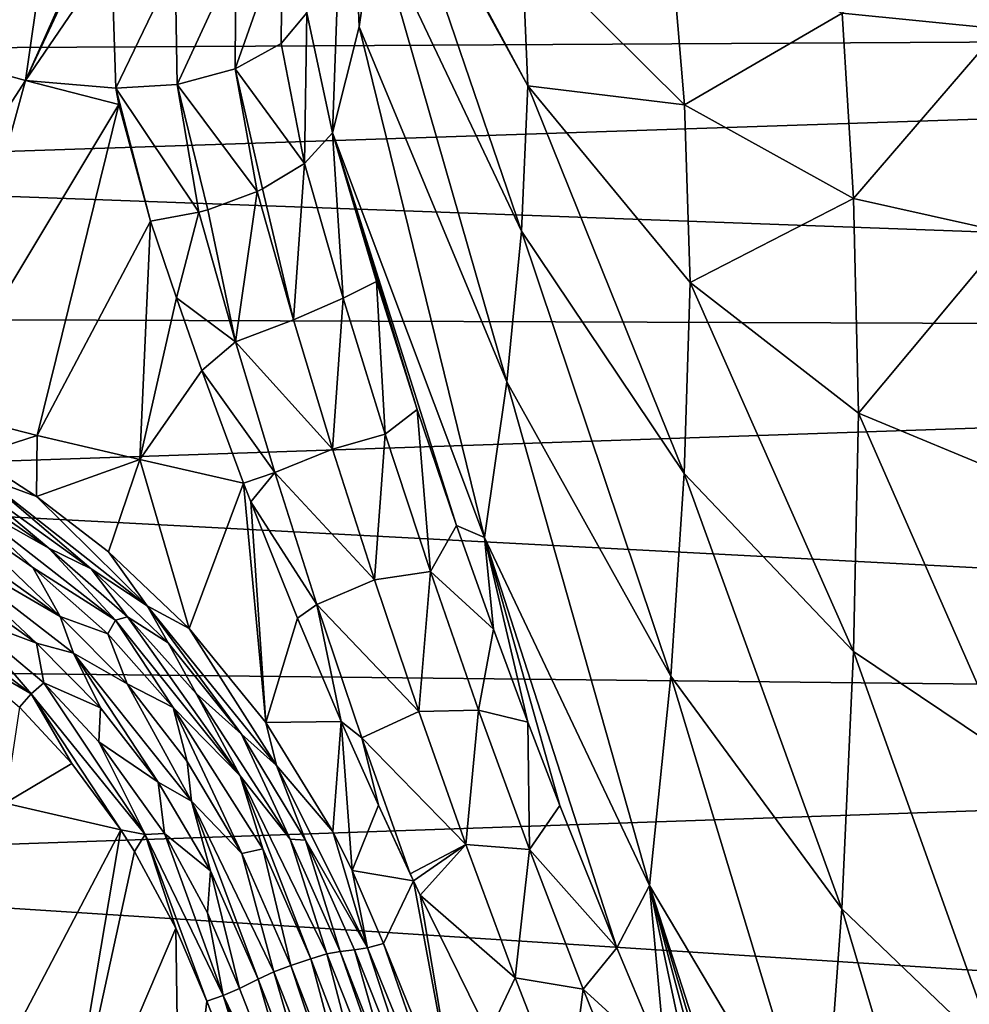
# Model space of a CAD drawing. Header units: millimetres. Extents: x -151 to 151, y -40 to 44.
# Tile 23 of 124: x -141 to -132, y 8 to 18. Entities that reach past the tile are written whole.
import ezdxf

# ---------------------------------------------------------------- set-up
doc = ezdxf.new("R2010")
doc.units = ezdxf.units.MM
doc.header["$LTSCALE"] = 45.597872
for name, color, linetype in [('280', 7, 'CONTINUOUS'), ('284', 7, 'CONTINUOUS'), ('299', 7, 'CONTINUOUS'), ('333', 7, 'CONTINUOUS'), ('334', 7, 'CONTINUOUS'), ('335', 7, 'CONTINUOUS'), ('336', 7, 'CONTINUOUS'), ('366', 7, 'CONTINUOUS'), ('367', 7, 'CONTINUOUS'), ('395', 7, 'CONTINUOUS'), ('396', 7, 'CONTINUOUS'), ('414', 7, 'CONTINUOUS'), ('415', 7, 'CONTINUOUS'), ('466', 7, 'CONTINUOUS'), ('473', 7, 'CONTINUOUS'), ('479', 7, 'CONTINUOUS'), ('491', 7, 'CONTINUOUS'), ('492', 7, 'CONTINUOUS'), ('537', 7, 'CONTINUOUS'), ('538', 7, 'CONTINUOUS')]:
    doc.layers.add(name, color=color, linetype=linetype)

msp = doc.modelspace()

# ---------------------------------------------------------------- linework, layer by layer
at = {"layer": '280', "color": 7, "linetype": 'CONTINUOUS', "true_color": 0xa2afbf}
for points in [[(-104.2, 17.8757, -11.8106), (-147.6824, 18.5893, -7.1209), (-104.2, 20.034, -7.5941), (-104.2, 17.8757, -11.8106)], [(-147.6824, 17.6301, -9.2439), (-147.6824, 18.5893, -7.1209), (-104.2, 17.8757, -11.8106), (-147.6824, 17.6301, -9.2439)], [(-147.6824, 16.4294, -11.2403), (-147.6824, 17.6301, -9.2439), (-104.2, 17.8757, -11.8106), (-147.6824, 16.4294, -11.2403)], [(-104.2, 14.8436, -15.4498), (-147.6824, 16.4294, -11.2403), (-104.2, 17.8757, -11.8106), (-104.2, 14.8436, -15.4498)], [(-147.6824, 15.0037, -13.0828), (-147.6824, 16.4294, -11.2403), (-104.2, 14.8436, -15.4498), (-147.6824, 15.0037, -13.0828)], [(-147.6824, 13.3724, -14.7462), (-147.6824, 15.0037, -13.0828), (-104.2, 14.8436, -15.4498), (-147.6824, 13.3724, -14.7462)], [(-104.2, 11.086, -18.3339), (-147.6824, 13.3724, -14.7462), (-104.2, 14.8436, -15.4498), (-104.2, 11.086, -18.3339)], [(-147.6824, 11.558, -16.2075), (-147.6824, 13.3724, -14.7462), (-104.2, 11.086, -18.3339), (-147.6824, 11.558, -16.2075)], [(-147.6824, 9.5851, -17.447), (-147.6824, 11.558, -16.2075), (-104.2, 11.086, -18.3339), (-147.6824, 9.5851, -17.447)], [(-104.2, 6.7865, -20.3218), (-147.6824, 9.5851, -17.447), (-104.2, 11.086, -18.3339), (-104.2, 6.7865, -20.3218)], [(-147.6824, 7.4809, -18.4474), (-147.6824, 9.5851, -17.447), (-104.2, 6.7865, -20.3218), (-147.6824, 7.4809, -18.4474)]]:
    msp.add_3dface(points, dxfattribs=at)
at = {"layer": '284', "color": 7, "linetype": 'CONTINUOUS', "true_color": 0xa2afbf}
for points in [[(-141.5423, 20.7, 26.4029), (-142.0709, 17.599, 24.1459), (-140.6875, 20.4666, 26.6101), (-141.5423, 20.7, 26.4029)], [(-142.0709, 17.599, 24.1459), (-141.1356, 17.3408, 24.3553), (-140.6875, 20.4666, 26.6101), (-142.0709, 17.599, 24.1459)], [(-140.6875, 20.4666, 26.6101), (-141.1356, 17.3408, 24.3553), (-139.8474, 20.2247, 26.7809), (-140.6875, 20.4666, 26.6101)], [(-139.8474, 20.2247, 26.7809), (-141.1356, 17.3408, 24.3553), (-140.0085, 19.7403, 26.3704), (-139.8474, 20.2247, 26.7809)], [(-140.0085, 19.7403, 26.3704), (-141.1356, 17.3408, 24.3553), (-140.2844, 18.5877, 25.4702), (-140.0085, 19.7403, 26.3704)], [(-140.2844, 18.5877, 25.4702), (-141.1356, 17.3408, 24.3553), (-140.243, 17.2661, 24.6356), (-140.2844, 18.5877, 25.4702)], [(-141.1356, 17.3408, 24.3553), (-142.0709, 17.599, 24.1459), (-143.0459, 14.3812, 22.1576), (-141.1356, 17.3408, 24.3553)], [(-142.0221, 14.0939, 22.3576), (-141.1356, 17.3408, 24.3553), (-143.0459, 14.3812, 22.1576), (-142.0221, 14.0939, 22.3576)], [(-140.2141, 17.1051, 24.5465), (-141.1356, 17.3408, 24.3553), (-142.0221, 14.0939, 22.3576), (-140.2141, 17.1051, 24.5465)], [(-141.1356, 17.3408, 24.3553), (-140.2141, 17.1051, 24.5465), (-140.243, 17.2661, 24.6356), (-141.1356, 17.3408, 24.3553)], [(-141.0182, 13.8397, 22.5399), (-140.2141, 17.1051, 24.5465), (-142.0221, 14.0939, 22.3576), (-141.0182, 13.8397, 22.5399)], [(-139.8991, 15.9544, 23.9685), (-140.2141, 17.1051, 24.5465), (-141.0182, 13.8397, 22.5399), (-139.8991, 15.9544, 23.9685)], [(-140.0056, 13.6011, 22.7076), (-139.8991, 15.9544, 23.9685), (-141.0182, 13.8397, 22.5399), (-140.0056, 13.6011, 22.7076)], [(-139.6447, 15.1963, 23.6211), (-139.8991, 15.9544, 23.9685), (-140.0056, 13.6011, 22.7076), (-139.6447, 15.1963, 23.6211)], [(-139.3944, 14.4806, 23.3093), (-139.6447, 15.1963, 23.6211), (-140.0056, 13.6011, 22.7076), (-139.3944, 14.4806, 23.3093)], [(-138.9816, 13.3677, 22.8571), (-139.3944, 14.4806, 23.3093), (-140.0056, 13.6011, 22.7076), (-138.9816, 13.3677, 22.8571)], [(-141.0182, 13.8397, 22.5399), (-142.0221, 14.0939, 22.3576), (-141.643, 13.6377, 22.2718), (-141.0182, 13.8397, 22.5399)], [(-141.0271, 13.2359, 22.2711), (-141.0182, 13.8397, 22.5399), (-141.643, 13.6377, 22.2718), (-141.0271, 13.2359, 22.2711)], [(-140.0056, 13.6011, 22.7076), (-141.0182, 13.8397, 22.5399), (-141.0271, 13.2359, 22.2711), (-140.0056, 13.6011, 22.7076)], [(-140.3153, 12.6888, 22.2227), (-140.0056, 13.6011, 22.7076), (-141.0271, 13.2359, 22.2711), (-140.3153, 12.6888, 22.2227)], [(-139.5196, 11.9348, 22.0977), (-140.0056, 13.6011, 22.7076), (-140.3153, 12.6888, 22.2227), (-139.5196, 11.9348, 22.0977)], [(-138.9816, 13.3677, 22.8571), (-140.0056, 13.6011, 22.7076), (-139.5196, 11.9348, 22.0977), (-138.9816, 13.3677, 22.8571)], [(-138.7605, 11.0056, 21.8923), (-138.9816, 13.3677, 22.8571), (-139.5196, 11.9348, 22.0977), (-138.7605, 11.0056, 21.8923)], [(-138.9816, 13.3677, 22.8571), (-138.7605, 11.0056, 21.8923), (-138.9105, 13.1828, 22.7859), (-138.9816, 13.3677, 22.8571)], [(-138.9105, 13.1828, 22.7859), (-138.7605, 11.0056, 21.8923), (-138.451, 12.0338, 22.3681), (-138.9105, 13.1828, 22.7859)], [(-138.451, 12.0338, 22.3681), (-138.7605, 11.0056, 21.8923), (-138.0192, 11.0166, 22.0355), (-138.451, 12.0338, 22.3681)], [(-141.1931, 11.1574, 21.4466), (-141.336, 10.2096, 21.1295), (-140.6761, 10.6002, 21.3767), (-141.1931, 11.1574, 21.4466)], [(-138.7605, 11.0056, 21.8923), (-138.1019, 9.9316, 21.6281), (-138.0192, 11.0166, 22.0355), (-138.7605, 11.0056, 21.8923)], [(-138.1019, 9.9316, 21.6281), (-137.9098, 9.5466, 21.5327), (-138.0192, 11.0166, 22.0355), (-138.1019, 9.9316, 21.6281)], [(-138.0192, 11.0166, 22.0355), (-137.9098, 9.5466, 21.5327), (-137.6506, 10.1885, 21.7909), (-138.0192, 11.0166, 22.0355)], [(-141.336, 10.2096, 21.1295), (-140.193, 9.9467, 21.2708), (-140.6761, 10.6002, 21.3767), (-141.336, 10.2096, 21.1295)], [(-141.336, 10.2096, 21.1295), (-142.0241, 6.4615, 20.3116), (-140.193, 9.9467, 21.2708), (-141.336, 10.2096, 21.1295)], [(-137.9098, 9.5466, 21.5327), (-137.3053, 9.4427, 21.5908), (-137.6506, 10.1885, 21.7909), (-137.9098, 9.5466, 21.5327)], [(-137.3053, 9.4427, 21.5908), (-137.3385, 9.5133, 21.6089), (-137.6506, 10.1885, 21.7909), (-137.3053, 9.4427, 21.5908)], [(-142.0241, 6.4615, 20.3116), (-140.8233, 6.2283, 20.4243), (-140.193, 9.9467, 21.2708), (-142.0241, 6.4615, 20.3116)], [(-140.193, 9.9467, 21.2708), (-140.8233, 6.2283, 20.4243), (-140.0576, 9.7326, 21.2329), (-140.193, 9.9467, 21.2708)], [(-140.0576, 9.7326, 21.2329), (-140.8233, 6.2283, 20.4243), (-139.6508, 8.9771, 21.0946), (-140.0576, 9.7326, 21.2329)], [(-137.9098, 9.5466, 21.5327), (-137.5992, 8.8261, 21.3588), (-137.3053, 9.4427, 21.5908), (-137.9098, 9.5466, 21.5327)], [(-137.5992, 8.8261, 21.3588), (-136.8392, 6.9472, 20.9816), (-137.3053, 9.4427, 21.5908), (-137.5992, 8.8261, 21.3588)], [(-137.3053, 9.4427, 21.5908), (-136.8392, 6.9472, 20.9816), (-137.2387, 9.3021, 21.5553), (-137.3053, 9.4427, 21.5908)], [(-137.2387, 9.3021, 21.5553), (-136.8392, 6.9472, 20.9816), (-136.5634, 7.9302, 21.2449), (-137.2387, 9.3021, 21.5553)], [(-140.8233, 6.2283, 20.4243), (-139.6083, 6.0148, 20.5289), (-139.6508, 8.9771, 21.0946), (-140.8233, 6.2283, 20.4243)], [(-139.6508, 8.9771, 21.0946), (-139.6083, 6.0148, 20.5289), (-139.3438, 8.2541, 20.9633), (-139.6508, 8.9771, 21.0946)], [(-139.3438, 8.2541, 20.9633), (-139.6083, 6.0148, 20.5289), (-138.513, 6.1456, 20.6607), (-139.3438, 8.2541, 20.9633)]]:
    msp.add_3dface(points, dxfattribs=at)
at = {"layer": '299', "color": 7, "linetype": 'CONTINUOUS', "true_color": 0xa2afbf}
for points in [[(-137.6409, 19.9622, 19.9578), (-137.6902, 18.9144, 21.0224), (-136.2382, 15.8557, 18.7063), (-137.6409, 19.9622, 19.9578)], [(-136.2361, 18.696, 15.8624), (-137.641, 20.015, 19.9051), (-136.1753, 17.2898, 17.29), (-136.2361, 18.696, 15.8624)], [(-136.1753, 17.2898, 17.29), (-137.641, 20.015, 19.9051), (-137.6409, 19.9622, 19.9578), (-136.1753, 17.2898, 17.29)], [(-136.1753, 17.2898, 17.29), (-137.6409, 19.9622, 19.9578), (-136.2382, 15.8557, 18.7063), (-136.1753, 17.2898, 17.29)], [(-131.5191, 17.853, 7.6945), (-131.6953, 19.4384, 4.5482), (-133.0733, 18.0076, 9.1833), (-131.5191, 17.853, 7.6945)], [(-137.842, 17.87, 22.117), (-136.3821, 14.3678, 20.0165), (-137.6902, 18.9144, 21.0224), (-137.842, 17.87, 22.117)], [(-137.6902, 18.9144, 21.0224), (-136.3821, 14.3678, 20.0165), (-136.2382, 15.8557, 18.7063), (-137.6902, 18.9144, 21.0224)], [(-134.6303, 17.1014, 13.4726), (-134.7613, 18.6715, 11.4755), (-136.2361, 18.696, 15.8624), (-134.6303, 17.1014, 13.4726)], [(-134.6303, 17.1014, 13.4726), (-136.2361, 18.696, 15.8624), (-136.1753, 17.2898, 17.29), (-134.6303, 17.1014, 13.4726)], [(-133.0733, 18.0076, 9.1833), (-134.7613, 18.6715, 11.4755), (-134.6303, 17.1014, 13.4726), (-133.0733, 18.0076, 9.1833)], [(-132.9607, 16.1757, 11.7187), (-133.0733, 18.0076, 9.1833), (-134.6303, 17.1014, 13.4726), (-132.9607, 16.1757, 11.7187)], [(-131.5191, 17.853, 7.6945), (-133.0733, 18.0076, 9.1833), (-132.9607, 16.1757, 11.7187), (-131.5191, 17.853, 7.6945)], [(-138.1038, 16.8242, 23.2432), (-136.6044, 12.8309, 21.2186), (-137.842, 17.87, 22.117), (-138.1038, 16.8242, 23.2432)], [(-137.842, 17.87, 22.117), (-136.6044, 12.8309, 21.2186), (-136.3821, 14.3678, 20.0165), (-137.842, 17.87, 22.117)], [(-131.4277, 15.8336, 10.6948), (-131.5191, 17.853, 7.6945), (-132.9607, 16.1757, 11.7187), (-131.4277, 15.8336, 10.6948)], [(-134.6324, 13.4626, 17.1127), (-136.1753, 17.2898, 17.29), (-136.2382, 15.8557, 18.7063), (-134.6324, 13.4626, 17.1127)], [(-134.5741, 15.3466, 15.3472), (-134.6303, 17.1014, 13.4726), (-136.1753, 17.2898, 17.29), (-134.5741, 15.3466, 15.3472)], [(-134.5741, 15.3466, 15.3472), (-136.1753, 17.2898, 17.29), (-134.6324, 13.4626, 17.1127), (-134.5741, 15.3466, 15.3472)], [(-132.9607, 16.1757, 11.7187), (-134.6303, 17.1014, 13.4726), (-134.5741, 15.3466, 15.3472), (-132.9607, 16.1757, 11.7187)], [(-136.6044, 12.8309, 21.2186), (-138.1038, 16.8242, 23.2432), (-136.8794, 12.9484, 21.7141), (-136.6044, 12.8309, 21.2186)], [(-136.8794, 12.9484, 21.7141), (-138.1038, 16.8242, 23.2432), (-137.2672, 14.0945, 22.1079), (-136.8794, 12.9484, 21.7141)], [(-137.2672, 14.0945, 22.1079), (-138.1038, 16.8242, 23.2432), (-137.67, 15.3579, 22.5995), (-137.2672, 14.0945, 22.1079)], [(-132.9126, 14.059, 14.0605), (-132.9607, 16.1757, 11.7187), (-134.5741, 15.3466, 15.3472), (-132.9126, 14.059, 14.0605)], [(-131.4277, 15.8336, 10.6948), (-132.9607, 16.1757, 11.7187), (-132.9126, 14.059, 14.0605), (-131.4277, 15.8336, 10.6948)], [(-136.3821, 14.3678, 20.0165), (-134.7631, 11.4643, 18.6806), (-136.2382, 15.8557, 18.7063), (-136.3821, 14.3678, 20.0165)], [(-134.7631, 11.4643, 18.6806), (-134.6324, 13.4626, 17.1127), (-136.2382, 15.8557, 18.7063), (-134.7631, 11.4643, 18.6806)], [(-131.389, 13.426, 13.4287), (-131.4277, 15.8336, 10.6948), (-132.9126, 14.059, 14.0605), (-131.389, 13.426, 13.4287)], [(-132.9625, 11.7048, 16.1882), (-134.5741, 15.3466, 15.3472), (-134.6324, 13.4626, 17.1127), (-132.9625, 11.7048, 16.1882)], [(-132.9126, 14.059, 14.0605), (-134.5741, 15.3466, 15.3472), (-132.9625, 11.7048, 16.1882), (-132.9126, 14.059, 14.0605)], [(-136.6044, 12.8309, 21.2186), (-134.9762, 9.3979, 20.0481), (-136.3821, 14.3678, 20.0165), (-136.6044, 12.8309, 21.2186)], [(-136.3821, 14.3678, 20.0165), (-134.9762, 9.3979, 20.0481), (-134.7631, 11.4643, 18.6806), (-136.3821, 14.3678, 20.0165)], [(-131.4292, 10.6777, 15.8472), (-132.9126, 14.059, 14.0605), (-132.9625, 11.7048, 16.1882), (-131.4292, 10.6777, 15.8472)], [(-131.389, 13.426, 13.4287), (-132.9126, 14.059, 14.0605), (-131.4292, 10.6777, 15.8472), (-131.389, 13.426, 13.4287)], [(-134.7631, 11.4643, 18.6806), (-133.0749, 9.1683, 18.0178), (-134.6324, 13.4626, 17.1127), (-134.7631, 11.4643, 18.6806)], [(-133.0749, 9.1683, 18.0178), (-132.9625, 11.7048, 16.1882), (-134.6324, 13.4626, 17.1127), (-133.0749, 9.1683, 18.0178)], [(-136.5157, 11.926, 21.4065), (-136.6044, 12.8309, 21.2186), (-136.8794, 12.9484, 21.7141), (-136.5157, 11.926, 21.4065)], [(-134.9762, 9.3979, 20.0481), (-136.6044, 12.8309, 21.2186), (-135.2966, 8.7826, 20.7225), (-134.9762, 9.3979, 20.0481)], [(-135.2966, 8.7826, 20.7225), (-136.6044, 12.8309, 21.2186), (-135.8599, 10.1874, 20.979), (-135.2966, 8.7826, 20.7225)], [(-135.8599, 10.1874, 20.979), (-136.6044, 12.8309, 21.2186), (-136.1757, 11.0092, 21.166), (-135.8599, 10.1874, 20.979)], [(-136.1757, 11.0092, 21.166), (-136.6044, 12.8309, 21.2186), (-136.5157, 11.926, 21.4065), (-136.1757, 11.0092, 21.166)], [(-133.0749, 9.1683, 18.0178), (-131.5205, 7.6761, 17.8639), (-132.9625, 11.7048, 16.1882), (-133.0749, 9.1683, 18.0178)], [(-131.5205, 7.6761, 17.8639), (-131.4292, 10.6777, 15.8472), (-132.9625, 11.7048, 16.1882), (-131.5205, 7.6761, 17.8639)], [(-134.9762, 9.3979, 20.0481), (-133.2713, 6.53, 19.5335), (-134.7631, 11.4643, 18.6806), (-134.9762, 9.3979, 20.0481)], [(-134.7631, 11.4643, 18.6806), (-133.2713, 6.53, 19.5335), (-133.0749, 9.1683, 18.0178), (-134.7631, 11.4643, 18.6806)], [(-134.8128, 7.6316, 20.5711), (-134.9762, 9.3979, 20.0481), (-135.2966, 8.7826, 20.7225), (-134.8128, 7.6316, 20.5711)], [(-133.2713, 6.53, 19.5335), (-134.9762, 9.3979, 20.0481), (-133.4389, 4.6294, 20.3973), (-133.2713, 6.53, 19.5335)], [(-133.4389, 4.6294, 20.3973), (-134.9762, 9.3979, 20.0481), (-133.7375, 5.2475, 20.4097), (-133.4389, 4.6294, 20.3973)], [(-133.7375, 5.2475, 20.4097), (-134.9762, 9.3979, 20.0481), (-134.043, 5.9003, 20.4349), (-133.7375, 5.2475, 20.4097)], [(-134.043, 5.9003, 20.4349), (-134.9762, 9.3979, 20.0481), (-134.4002, 6.6887, 20.4838), (-134.043, 5.9003, 20.4349)], [(-134.4002, 6.6887, 20.4838), (-134.9762, 9.3979, 20.0481), (-134.8128, 7.6316, 20.5711), (-134.4002, 6.6887, 20.4838)], [(-133.2713, 6.53, 19.5335), (-131.6934, 4.5257, 19.4464), (-133.0749, 9.1683, 18.0178), (-133.2713, 6.53, 19.5335)], [(-133.0749, 9.1683, 18.0178), (-131.6934, 4.5257, 19.4464), (-131.5205, 7.6761, 17.8639), (-133.0749, 9.1683, 18.0178)]]:
    msp.add_3dface(points, dxfattribs=at)
at = {"layer": '333', "color": 7, "linetype": 'CONTINUOUS', "true_color": 0xa2afbf}
for points in [[(-139.0223, 8.3799, 20.9117), (-138.1989, 6.2784, 20.5899), (-138.8386, 8.4731, 20.8007), (-139.0223, 8.3799, 20.9117)], [(-138.8386, 8.4731, 20.8007), (-138.1989, 6.2784, 20.5899), (-138.1332, 6.6477, 20.502), (-138.8386, 8.4731, 20.8007)]]:
    msp.add_3dface(points, dxfattribs=at)
at = {"layer": '334', "color": 7, "linetype": 'CONTINUOUS', "true_color": 0xa2afbf}
for points in [[(-138.0288, 8.7463, 20.9865), (-137.4829, 7.3413, 20.711), (-137.8878, 8.7631, 21.1717), (-138.0288, 8.7463, 20.9865)], [(-137.8878, 8.7631, 21.1717), (-137.4829, 7.3413, 20.711), (-137.1287, 6.8604, 20.8077), (-137.8878, 8.7631, 21.1717)]]:
    msp.add_3dface(points, dxfattribs=at)
at = {"layer": '335', "color": 7, "linetype": 'CONTINUOUS', "true_color": 0xa2afbf}
for points in [[(-142.4993, 12.842, 21.4049), (-141.7402, 12.0567, 21.5009), (-141.0252, 11.7883, 21.3984), (-142.4993, 12.842, 21.4049)], [(-141.7402, 12.0567, 21.5009), (-140.9549, 11.3977, 21.4541), (-141.0252, 11.7883, 21.3984), (-141.7402, 12.0567, 21.5009)], [(-141.0252, 11.7883, 21.3984), (-140.9549, 11.3977, 21.4541), (-140.3937, 11.1509, 21.3165), (-141.0252, 11.7883, 21.3984)], [(-140.9549, 11.3977, 21.4541), (-140.4111, 10.8152, 21.373), (-140.3937, 11.1509, 21.3165), (-140.9549, 11.3977, 21.4541)], [(-140.3937, 11.1509, 21.3165), (-140.4111, 10.8152, 21.373), (-139.8263, 10.4177, 21.1883), (-140.3937, 11.1509, 21.3165)], [(-140.4111, 10.8152, 21.373), (-139.7629, 9.9103, 21.2103), (-139.8263, 10.4177, 21.1883), (-140.4111, 10.8152, 21.373)], [(-139.8263, 10.4177, 21.1883), (-139.7629, 9.9103, 21.2103), (-139.3075, 9.5424, 21.0147), (-139.8263, 10.4177, 21.1883)], [(-139.7629, 9.9103, 21.2103), (-139.3395, 9.1264, 21.0564), (-139.3075, 9.5424, 21.0147), (-139.7629, 9.9103, 21.2103)], [(-139.3395, 9.1264, 21.0564), (-139.0223, 8.3799, 20.9117), (-139.3075, 9.5424, 21.0147), (-139.3395, 9.1264, 21.0564)], [(-139.0223, 8.3799, 20.9117), (-138.8386, 8.4731, 20.8007), (-139.3075, 9.5424, 21.0147), (-139.0223, 8.3799, 20.9117)]]:
    msp.add_3dface(points, dxfattribs=at)
at = {"layer": '336', "color": 7, "linetype": 'CONTINUOUS', "true_color": 0xa2afbf}
for points in [[(-141.7956, 13.3433, 21.793), (-140.9033, 12.7266, 21.7821), (-141.7589, 13.4397, 22.0264), (-141.7956, 13.3433, 21.793)], [(-141.7589, 13.4397, 22.0264), (-140.9033, 12.7266, 21.7821), (-140.4859, 12.5219, 21.9832), (-141.7589, 13.4397, 22.0264)], [(-140.9033, 12.7266, 21.7821), (-140.1266, 12.0475, 21.7009), (-140.4859, 12.5219, 21.9832), (-140.9033, 12.7266, 21.7821)], [(-140.4859, 12.5219, 21.9832), (-140.1266, 12.0475, 21.7009), (-139.7265, 11.7924, 21.867), (-140.4859, 12.5219, 21.9832)], [(-140.1266, 12.0475, 21.7009), (-139.4485, 11.2933, 21.5623), (-139.7265, 11.7924, 21.867), (-140.1266, 12.0475, 21.7009)], [(-139.7265, 11.7924, 21.867), (-139.4485, 11.2933, 21.5623), (-139.0019, 10.8915, 21.6748), (-139.7265, 11.7924, 21.867)], [(-139.4485, 11.2933, 21.5623), (-138.5219, 9.8559, 21.2397), (-139.0019, 10.8915, 21.6748), (-139.4485, 11.2933, 21.5623)], [(-139.0019, 10.8915, 21.6748), (-138.5219, 9.8559, 21.2397), (-138.3712, 9.8457, 21.4264), (-139.0019, 10.8915, 21.6748)], [(-138.5219, 9.8559, 21.2397), (-138.0288, 8.7463, 20.9865), (-138.3712, 9.8457, 21.4264), (-138.5219, 9.8559, 21.2397)], [(-138.0288, 8.7463, 20.9865), (-137.8878, 8.7631, 21.1717), (-138.3712, 9.8457, 21.4264), (-138.0288, 8.7463, 20.9865)]]:
    msp.add_3dface(points, dxfattribs=at)
at = {"layer": '366', "color": 7, "linetype": 'CONTINUOUS', "true_color": 0xa2afbf}
for points in [[(-138.3178, 8.6743, 20.7968), (-138.5158, 8.6076, 20.7514), (-137.816, 6.7878, 20.4352), (-138.3178, 8.6743, 20.7968)], [(-137.7734, 7.2519, 20.5313), (-138.3178, 8.6743, 20.7968), (-137.816, 6.7878, 20.4352), (-137.7734, 7.2519, 20.5313)]]:
    msp.add_3dface(points, dxfattribs=at)
at = {"layer": '367', "color": 7, "linetype": 'CONTINUOUS', "true_color": 0xa2afbf}
for points in [[(-140.7917, 12.0526, 21.416), (-141.917, 13.1294, 21.5396), (-142.3265, 13.1486, 21.4334), (-140.7917, 12.0526, 21.416)], [(-141.0631, 12.5346, 21.5325), (-141.917, 13.1294, 21.5396), (-140.7917, 12.0526, 21.416), (-141.0631, 12.5346, 21.5325)], [(-140.323, 11.8805, 21.4596), (-141.0631, 12.5346, 21.5325), (-140.7917, 12.0526, 21.416), (-140.323, 11.8805, 21.4596)], [(-140.1309, 11.3867, 21.3219), (-140.323, 11.8805, 21.4596), (-140.7917, 12.0526, 21.416), (-140.1309, 11.3867, 21.3219)], [(-139.6774, 11.1531, 21.3328), (-140.323, 11.8805, 21.4596), (-140.1309, 11.3867, 21.3219), (-139.6774, 11.1531, 21.3328)], [(-139.5382, 10.6217, 21.1777), (-139.6774, 11.1531, 21.3328), (-140.1309, 11.3867, 21.3219), (-139.5382, 10.6217, 21.1777)], [(-138.792, 9.759, 21.0339), (-139.6774, 11.1531, 21.3328), (-138.9992, 9.7122, 20.9854), (-138.792, 9.759, 21.0339)], [(-138.9992, 9.7122, 20.9854), (-139.6774, 11.1531, 21.3328), (-139.5382, 10.6217, 21.1777), (-138.9992, 9.7122, 20.9854)], [(-138.5158, 8.6076, 20.7514), (-138.792, 9.759, 21.0339), (-138.9992, 9.7122, 20.9854), (-138.5158, 8.6076, 20.7514)], [(-138.5158, 8.6076, 20.7514), (-138.3178, 8.6743, 20.7968), (-138.792, 9.759, 21.0339), (-138.5158, 8.6076, 20.7514)]]:
    msp.add_3dface(points, dxfattribs=at)
at = {"layer": '395', "color": 7, "linetype": 'CONTINUOUS', "true_color": 0xa2afbf}
for points in [[(-138.0288, 8.7463, 20.9865), (-138.1587, 8.7215, 20.8652), (-137.0041, 5.8126, 20.3803), (-138.0288, 8.7463, 20.9865)], [(-137.4829, 7.3413, 20.711), (-138.0288, 8.7463, 20.9865), (-137.0041, 5.8126, 20.3803), (-137.4829, 7.3413, 20.711)], [(-138.3178, 8.6743, 20.7968), (-137.7734, 7.2519, 20.5313), (-138.1587, 8.7215, 20.8652), (-138.3178, 8.6743, 20.7968)], [(-138.1587, 8.7215, 20.8652), (-137.7734, 7.2519, 20.5313), (-137.0041, 5.8126, 20.3803), (-138.1587, 8.7215, 20.8652)]]:
    msp.add_3dface(points, dxfattribs=at)
at = {"layer": '396', "color": 7, "linetype": 'CONTINUOUS', "true_color": 0xa2afbf}
for points in [[(-140.9033, 12.7266, 21.7821), (-141.7956, 13.3433, 21.793), (-141.8101, 13.2348, 21.6448), (-140.9033, 12.7266, 21.7821)], [(-141.917, 13.1294, 21.5396), (-141.0631, 12.5346, 21.5325), (-141.8101, 13.2348, 21.6448), (-141.917, 13.1294, 21.5396)], [(-140.2455, 12.0154, 21.5621), (-140.9033, 12.7266, 21.7821), (-141.8101, 13.2348, 21.6448), (-140.2455, 12.0154, 21.5621)], [(-141.0631, 12.5346, 21.5325), (-140.2455, 12.0154, 21.5621), (-141.8101, 13.2348, 21.6448), (-141.0631, 12.5346, 21.5325)], [(-140.1266, 12.0475, 21.7009), (-140.9033, 12.7266, 21.7821), (-140.2455, 12.0154, 21.5621), (-140.1266, 12.0475, 21.7009)], [(-141.0631, 12.5346, 21.5325), (-140.323, 11.8805, 21.4596), (-140.2455, 12.0154, 21.5621), (-141.0631, 12.5346, 21.5325)], [(-140.323, 11.8805, 21.4596), (-139.6774, 11.1531, 21.3328), (-140.2455, 12.0154, 21.5621), (-140.323, 11.8805, 21.4596)], [(-139.0152, 10.4793, 21.2607), (-140.1266, 12.0475, 21.7009), (-140.2455, 12.0154, 21.5621), (-139.0152, 10.4793, 21.2607)], [(-139.6774, 11.1531, 21.3328), (-139.0152, 10.4793, 21.2607), (-140.2455, 12.0154, 21.5621), (-139.6774, 11.1531, 21.3328)], [(-139.4485, 11.2933, 21.5623), (-140.1266, 12.0475, 21.7009), (-139.0152, 10.4793, 21.2607), (-139.4485, 11.2933, 21.5623)], [(-138.5219, 9.8559, 21.2397), (-139.4485, 11.2933, 21.5623), (-139.0152, 10.4793, 21.2607), (-138.5219, 9.8559, 21.2397)], [(-139.6774, 11.1531, 21.3328), (-138.792, 9.759, 21.0339), (-139.0152, 10.4793, 21.2607), (-139.6774, 11.1531, 21.3328)], [(-138.1587, 8.7215, 20.8652), (-138.5219, 9.8559, 21.2397), (-139.0152, 10.4793, 21.2607), (-138.1587, 8.7215, 20.8652)], [(-138.792, 9.759, 21.0339), (-138.3178, 8.6743, 20.7968), (-139.0152, 10.4793, 21.2607), (-138.792, 9.759, 21.0339)], [(-138.3178, 8.6743, 20.7968), (-138.1587, 8.7215, 20.8652), (-139.0152, 10.4793, 21.2607), (-138.3178, 8.6743, 20.7968)], [(-138.0288, 8.7463, 20.9865), (-138.5219, 9.8559, 21.2397), (-138.1587, 8.7215, 20.8652), (-138.0288, 8.7463, 20.9865)]]:
    msp.add_3dface(points, dxfattribs=at)
at = {"layer": '414', "color": 7, "linetype": 'CONTINUOUS', "true_color": 0xa2afbf}
for points in [[(-138.5158, 8.6076, 20.7514), (-138.6837, 8.5444, 20.7447), (-137.5137, 5.5763, 20.2987), (-138.5158, 8.6076, 20.7514)], [(-137.816, 6.7878, 20.4352), (-138.5158, 8.6076, 20.7514), (-137.5137, 5.5763, 20.2987), (-137.816, 6.7878, 20.4352)], [(-138.8386, 8.4731, 20.8007), (-138.1332, 6.6477, 20.502), (-138.6837, 8.5444, 20.7447), (-138.8386, 8.4731, 20.8007)], [(-138.6837, 8.5444, 20.7447), (-138.1332, 6.6477, 20.502), (-137.5137, 5.5763, 20.2987), (-138.6837, 8.5444, 20.7447)]]:
    msp.add_3dface(points, dxfattribs=at)
at = {"layer": '415', "color": 7, "linetype": 'CONTINUOUS', "true_color": 0xa2afbf}
for points in [[(-140.7917, 12.0526, 21.416), (-142.3265, 13.1486, 21.4334), (-142.1509, 12.8426, 21.4008), (-140.7917, 12.0526, 21.416)], [(-142.4993, 12.842, 21.4049), (-141.0252, 11.7883, 21.3984), (-142.1509, 12.8426, 21.4008), (-142.4993, 12.842, 21.4049)], [(-141.0252, 11.7883, 21.3984), (-140.6612, 11.691, 21.3484), (-142.1509, 12.8426, 21.4008), (-141.0252, 11.7883, 21.3984)], [(-140.6612, 11.691, 21.3484), (-140.7917, 12.0526, 21.416), (-142.1509, 12.8426, 21.4008), (-140.6612, 11.691, 21.3484)], [(-140.1309, 11.3867, 21.3219), (-140.7917, 12.0526, 21.416), (-140.6612, 11.691, 21.3484), (-140.1309, 11.3867, 21.3219)], [(-141.0252, 11.7883, 21.3984), (-140.3937, 11.1509, 21.3165), (-140.6612, 11.691, 21.3484), (-141.0252, 11.7883, 21.3984)], [(-140.3937, 11.1509, 21.3165), (-139.8263, 10.4177, 21.1883), (-140.6612, 11.691, 21.3484), (-140.3937, 11.1509, 21.3165)], [(-139.8263, 10.4177, 21.1883), (-139.4945, 10.2279, 21.092), (-140.6612, 11.691, 21.3484), (-139.8263, 10.4177, 21.1883)], [(-139.4945, 10.2279, 21.092), (-140.1309, 11.3867, 21.3219), (-140.6612, 11.691, 21.3484), (-139.4945, 10.2279, 21.092)], [(-139.5382, 10.6217, 21.1777), (-140.1309, 11.3867, 21.3219), (-139.4945, 10.2279, 21.092), (-139.5382, 10.6217, 21.1777)], [(-138.9992, 9.7122, 20.9854), (-139.5382, 10.6217, 21.1777), (-139.4945, 10.2279, 21.092), (-138.9992, 9.7122, 20.9854)], [(-139.8263, 10.4177, 21.1883), (-139.3075, 9.5424, 21.0147), (-139.4945, 10.2279, 21.092), (-139.8263, 10.4177, 21.1883)], [(-139.3075, 9.5424, 21.0147), (-138.8386, 8.4731, 20.8007), (-139.4945, 10.2279, 21.092), (-139.3075, 9.5424, 21.0147)], [(-138.8386, 8.4731, 20.8007), (-138.6837, 8.5444, 20.7447), (-139.4945, 10.2279, 21.092), (-138.8386, 8.4731, 20.8007)], [(-138.6837, 8.5444, 20.7447), (-138.9992, 9.7122, 20.9854), (-139.4945, 10.2279, 21.092), (-138.6837, 8.5444, 20.7447)], [(-138.5158, 8.6076, 20.7514), (-138.9992, 9.7122, 20.9854), (-138.6837, 8.5444, 20.7447), (-138.5158, 8.6076, 20.7514)]]:
    msp.add_3dface(points, dxfattribs=at)
at = {"layer": '466', "color": 7, "linetype": 'CONTINUOUS', "true_color": 0xa2afbf}
for points in [[(-138.3584, 18.009, 23.7926), (-138.1038, 16.8242, 23.2432), (-137.9591, 20.8493, 20.8487), (-138.3584, 18.009, 23.7926)], [(-138.1038, 16.8242, 23.2432), (-137.842, 17.87, 22.117), (-137.9591, 20.8493, 20.8487), (-138.1038, 16.8242, 23.2432)], [(-137.842, 17.87, 22.117), (-137.6902, 18.9144, 21.0224), (-137.9591, 20.8493, 20.8487), (-137.842, 17.87, 22.117)]]:
    msp.add_3dface(points, dxfattribs=at)
at = {"layer": '473', "color": 7, "linetype": 'CONTINUOUS', "true_color": 0xa2afbf}
for points in [[(-137.9976, 15.1935, 23.1103), (-138.1038, 16.8242, 23.2432), (-138.3807, 16.5228, 23.7021), (-137.9976, 15.1935, 23.1103)], [(-137.67, 15.3579, 22.5995), (-138.1038, 16.8242, 23.2432), (-137.9976, 15.1935, 23.1103), (-137.67, 15.3579, 22.5995)], [(-138.4885, 14.981, 23.4227), (-138.3807, 16.5228, 23.7021), (-138.7947, 16.271, 23.9757), (-138.4885, 14.981, 23.4227)], [(-137.9976, 15.1935, 23.1103), (-138.3807, 16.5228, 23.7021), (-138.4885, 14.981, 23.4227), (-137.9976, 15.1935, 23.1103)], [(-139.0628, 14.7639, 23.4835), (-138.8473, 16.2462, 23.9957), (-139.3343, 16.0663, 24.0759), (-139.0628, 14.7639, 23.4835)], [(-138.4885, 14.981, 23.4227), (-138.8473, 16.2462, 23.9957), (-139.0628, 14.7639, 23.4835), (-138.4885, 14.981, 23.4227)], [(-138.8473, 16.2462, 23.9957), (-138.4885, 14.981, 23.4227), (-138.7947, 16.271, 23.9757), (-138.8473, 16.2462, 23.9957)], [(-139.8991, 15.9544, 23.9685), (-139.6447, 15.1963, 23.6211), (-139.4241, 16.0419, 24.0727), (-139.8991, 15.9544, 23.9685)], [(-139.6447, 15.1963, 23.6211), (-139.0628, 14.7639, 23.4835), (-139.4241, 16.0419, 24.0727), (-139.6447, 15.1963, 23.6211)], [(-139.4241, 16.0419, 24.0727), (-139.0628, 14.7639, 23.4835), (-139.3343, 16.0663, 24.0759), (-139.4241, 16.0419, 24.0727)], [(-137.5831, 13.8503, 22.5761), (-137.67, 15.3579, 22.5995), (-137.9976, 15.1935, 23.1103), (-137.5831, 13.8503, 22.5761)], [(-137.2672, 14.0945, 22.1079), (-137.67, 15.3579, 22.5995), (-137.5831, 13.8503, 22.5761), (-137.2672, 14.0945, 22.1079)], [(-139.6447, 15.1963, 23.6211), (-139.3944, 14.4806, 23.3093), (-139.0628, 14.7639, 23.4835), (-139.6447, 15.1963, 23.6211)], [(-138.1027, 13.7031, 22.8988), (-137.9976, 15.1935, 23.1103), (-138.4885, 14.981, 23.4227), (-138.1027, 13.7031, 22.8988)], [(-137.5831, 13.8503, 22.5761), (-137.9976, 15.1935, 23.1103), (-138.1027, 13.7031, 22.8988), (-137.5831, 13.8503, 22.5761)], [(-138.1027, 13.7031, 22.8988), (-138.4885, 14.981, 23.4227), (-139.0628, 14.7639, 23.4835), (-138.1027, 13.7031, 22.8988)], [(-139.3944, 14.4806, 23.3093), (-138.674, 13.4729, 22.9408), (-139.0628, 14.7639, 23.4835), (-139.3944, 14.4806, 23.3093)], [(-138.674, 13.4729, 22.9408), (-138.1027, 13.7031, 22.8988), (-139.0628, 14.7639, 23.4835), (-138.674, 13.4729, 22.9408)], [(-139.3944, 14.4806, 23.3093), (-138.9816, 13.3677, 22.8571), (-138.674, 13.4729, 22.9408), (-139.3944, 14.4806, 23.3093)], [(-137.138, 12.4947, 22.1039), (-137.2672, 14.0945, 22.1079), (-137.5831, 13.8503, 22.5761), (-137.138, 12.4947, 22.1039)], [(-136.8794, 12.9484, 21.7141), (-137.2672, 14.0945, 22.1079), (-137.138, 12.4947, 22.1039), (-136.8794, 12.9484, 21.7141)], [(-137.6905, 12.4134, 22.4269), (-137.5831, 13.8503, 22.5761), (-138.1027, 13.7031, 22.8988), (-137.6905, 12.4134, 22.4269)], [(-137.138, 12.4947, 22.1039), (-137.5831, 13.8503, 22.5761), (-137.6905, 12.4134, 22.4269), (-137.138, 12.4947, 22.1039)], [(-137.6905, 12.4134, 22.4269), (-138.1027, 13.7031, 22.8988), (-138.674, 13.4729, 22.9408), (-137.6905, 12.4134, 22.4269)], [(-138.9816, 13.3677, 22.8571), (-138.9105, 13.1828, 22.7859), (-138.674, 13.4729, 22.9408), (-138.9816, 13.3677, 22.8571)], [(-138.9105, 13.1828, 22.7859), (-138.2583, 12.1699, 22.4468), (-138.674, 13.4729, 22.9408), (-138.9105, 13.1828, 22.7859)], [(-138.2583, 12.1699, 22.4468), (-137.6905, 12.4134, 22.4269), (-138.674, 13.4729, 22.9408), (-138.2583, 12.1699, 22.4468)], [(-138.9105, 13.1828, 22.7859), (-138.451, 12.0338, 22.3681), (-138.2583, 12.1699, 22.4468), (-138.9105, 13.1828, 22.7859)], [(-136.5157, 11.926, 21.4065), (-136.8794, 12.9484, 21.7141), (-137.138, 12.4947, 22.1039), (-136.5157, 11.926, 21.4065)], [(-137.2528, 11.113, 22.0103), (-137.138, 12.4947, 22.1039), (-137.6905, 12.4134, 22.4269), (-137.2528, 11.113, 22.0103)], [(-136.6635, 11.1284, 21.6982), (-137.138, 12.4947, 22.1039), (-137.2528, 11.113, 22.0103), (-136.6635, 11.1284, 21.6982)], [(-136.6635, 11.1284, 21.6982), (-136.5157, 11.926, 21.4065), (-137.138, 12.4947, 22.1039), (-136.6635, 11.1284, 21.6982)], [(-137.2528, 11.113, 22.0103), (-137.6905, 12.4134, 22.4269), (-138.2583, 12.1699, 22.4468), (-137.2528, 11.113, 22.0103)], [(-138.451, 12.0338, 22.3681), (-138.0192, 11.0166, 22.0355), (-138.2583, 12.1699, 22.4468), (-138.451, 12.0338, 22.3681)], [(-138.0192, 11.0166, 22.0355), (-137.8159, 10.8557, 22.0041), (-138.2583, 12.1699, 22.4468), (-138.0192, 11.0166, 22.0355)], [(-137.8159, 10.8557, 22.0041), (-137.2528, 11.113, 22.0103), (-138.2583, 12.1699, 22.4468), (-137.8159, 10.8557, 22.0041)], [(-136.1757, 11.0092, 21.166), (-136.5157, 11.926, 21.4065), (-136.6635, 11.1284, 21.6982), (-136.1757, 11.0092, 21.166)], [(-136.7893, 9.8028, 21.6503), (-137.2528, 11.113, 22.0103), (-137.8159, 10.8557, 22.0041), (-136.7893, 9.8028, 21.6503)], [(-136.7893, 9.8028, 21.6503), (-136.6635, 11.1284, 21.6982), (-137.2528, 11.113, 22.0103), (-136.7893, 9.8028, 21.6503)], [(-136.1602, 9.7537, 21.3608), (-136.6635, 11.1284, 21.6982), (-136.7893, 9.8028, 21.6503), (-136.1602, 9.7537, 21.3608)], [(-136.1602, 9.7537, 21.3608), (-136.1757, 11.0092, 21.166), (-136.6635, 11.1284, 21.6982), (-136.1602, 9.7537, 21.3608)], [(-138.0192, 11.0166, 22.0355), (-137.6506, 10.1885, 21.7909), (-137.8159, 10.8557, 22.0041), (-138.0192, 11.0166, 22.0355)], [(-135.8599, 10.1874, 20.979), (-136.1757, 11.0092, 21.166), (-136.1602, 9.7537, 21.3608), (-135.8599, 10.1874, 20.979)], [(-137.6506, 10.1885, 21.7909), (-137.3385, 9.5133, 21.6089), (-137.8159, 10.8557, 22.0041), (-137.6506, 10.1885, 21.7909)], [(-137.3385, 9.5133, 21.6089), (-136.7893, 9.8028, 21.6503), (-137.8159, 10.8557, 22.0041), (-137.3385, 9.5133, 21.6089)], [(-135.2966, 8.7826, 20.7225), (-135.8599, 10.1874, 20.979), (-136.1602, 9.7537, 21.3608), (-135.2966, 8.7826, 20.7225)], [(-137.3385, 9.5133, 21.6089), (-137.3053, 9.4427, 21.5908), (-136.7893, 9.8028, 21.6503), (-137.3385, 9.5133, 21.6089)], [(-137.3053, 9.4427, 21.5908), (-137.2387, 9.3021, 21.5553), (-136.7893, 9.8028, 21.6503), (-137.3053, 9.4427, 21.5908)], [(-137.2387, 9.3021, 21.5553), (-136.3006, 8.4849, 21.3471), (-136.7893, 9.8028, 21.6503), (-137.2387, 9.3021, 21.5553)], [(-136.3006, 8.4849, 21.3471), (-136.1602, 9.7537, 21.3608), (-136.7893, 9.8028, 21.6503), (-136.3006, 8.4849, 21.3471)], [(-135.6298, 8.3736, 21.0931), (-136.1602, 9.7537, 21.3608), (-136.3006, 8.4849, 21.3471), (-135.6298, 8.3736, 21.0931)], [(-135.6298, 8.3736, 21.0931), (-135.2966, 8.7826, 20.7225), (-136.1602, 9.7537, 21.3608), (-135.6298, 8.3736, 21.0931)], [(-137.2387, 9.3021, 21.5553), (-136.5634, 7.9302, 21.2449), (-136.3006, 8.4849, 21.3471), (-137.2387, 9.3021, 21.5553)], [(-134.8128, 7.6316, 20.5711), (-135.2966, 8.7826, 20.7225), (-135.6298, 8.3736, 21.0931), (-134.8128, 7.6316, 20.5711)], [(-136.5634, 7.9302, 21.2449), (-135.7855, 7.1608, 21.0998), (-136.3006, 8.4849, 21.3471), (-136.5634, 7.9302, 21.2449)], [(-135.7855, 7.1608, 21.0998), (-135.6298, 8.3736, 21.0931), (-136.3006, 8.4849, 21.3471), (-135.7855, 7.1608, 21.0998)], [(-135.0716, 6.9908, 20.8933), (-135.6298, 8.3736, 21.0931), (-135.7855, 7.1608, 21.0998), (-135.0716, 6.9908, 20.8933)], [(-135.0716, 6.9908, 20.8933), (-134.8128, 7.6316, 20.5711), (-135.6298, 8.3736, 21.0931), (-135.0716, 6.9908, 20.8933)]]:
    msp.add_3dface(points, dxfattribs=at)
at = {"layer": '479', "color": 7, "linetype": 'CONTINUOUS', "true_color": 0xa2afbf}
for points in [[(-138.5996, 18.7735, 24.8901), (-139.0592, 18.557, 25.2709), (-139.0632, 17.4579, 24.5868), (-138.5996, 18.7735, 24.8901)], [(-138.5996, 18.7735, 24.8901), (-139.0632, 17.4579, 24.5868), (-138.6114, 17.7072, 24.2598), (-138.5996, 18.7735, 24.8901)], [(-138.3584, 18.009, 23.7926), (-138.5996, 18.7735, 24.8901), (-138.6114, 17.7072, 24.2598), (-138.3584, 18.009, 23.7926)], [(-140.2844, 18.5877, 25.4702), (-140.243, 17.2661, 24.6356), (-139.657, 18.4846, 25.472), (-140.2844, 18.5877, 25.4702)], [(-139.657, 18.4846, 25.472), (-140.243, 17.2661, 24.6356), (-139.6389, 17.3021, 24.7193), (-139.657, 18.4846, 25.472)], [(-139.0592, 18.557, 25.2709), (-139.657, 18.4846, 25.472), (-139.6389, 17.3021, 24.7193), (-139.0592, 18.557, 25.2709)], [(-139.0592, 18.557, 25.2709), (-139.6389, 17.3021, 24.7193), (-139.0632, 17.4579, 24.5868), (-139.0592, 18.557, 25.2709)], [(-138.3807, 16.5228, 23.7021), (-138.3584, 18.009, 23.7926), (-138.6114, 17.7072, 24.2598), (-138.3807, 16.5228, 23.7021)], [(-138.1038, 16.8242, 23.2432), (-138.3584, 18.009, 23.7926), (-138.3807, 16.5228, 23.7021), (-138.1038, 16.8242, 23.2432)], [(-139.0632, 17.4579, 24.5868), (-138.3807, 16.5228, 23.7021), (-138.6114, 17.7072, 24.2598), (-139.0632, 17.4579, 24.5868)], [(-139.6389, 17.3021, 24.7193), (-138.8473, 16.2462, 23.9957), (-139.0632, 17.4579, 24.5868), (-139.6389, 17.3021, 24.7193)], [(-138.7947, 16.271, 23.9757), (-138.3807, 16.5228, 23.7021), (-139.0632, 17.4579, 24.5868), (-138.7947, 16.271, 23.9757)], [(-138.8473, 16.2462, 23.9957), (-138.7947, 16.271, 23.9757), (-139.0632, 17.4579, 24.5868), (-138.8473, 16.2462, 23.9957)], [(-140.243, 17.2661, 24.6356), (-139.4241, 16.0419, 24.0727), (-139.6389, 17.3021, 24.7193), (-140.243, 17.2661, 24.6356)], [(-139.3343, 16.0663, 24.0759), (-138.8473, 16.2462, 23.9957), (-139.6389, 17.3021, 24.7193), (-139.3343, 16.0663, 24.0759)], [(-139.4241, 16.0419, 24.0727), (-139.3343, 16.0663, 24.0759), (-139.6389, 17.3021, 24.7193), (-139.4241, 16.0419, 24.0727)], [(-140.2141, 17.1051, 24.5465), (-139.8991, 15.9544, 23.9685), (-140.243, 17.2661, 24.6356), (-140.2141, 17.1051, 24.5465)], [(-140.243, 17.2661, 24.6356), (-139.8991, 15.9544, 23.9685), (-139.4241, 16.0419, 24.0727), (-140.243, 17.2661, 24.6356)]]:
    msp.add_3dface(points, dxfattribs=at)
at = {"layer": '491', "color": 7, "linetype": 'CONTINUOUS', "true_color": 0xa2afbf}
for points in [[(-138.1989, 6.2784, 20.5899), (-139.0223, 8.3799, 20.9117), (-139.1826, 8.3115, 20.969), (-138.1989, 6.2784, 20.5899)], [(-139.3438, 8.2541, 20.9633), (-138.513, 6.1456, 20.6607), (-139.1826, 8.3115, 20.969), (-139.3438, 8.2541, 20.9633)], [(-138.513, 6.1456, 20.6607), (-138.3633, 5.785, 20.6225), (-139.1826, 8.3115, 20.969), (-138.513, 6.1456, 20.6607)], [(-139.1826, 8.3115, 20.969), (-138.3633, 5.785, 20.6225), (-138.0779, 5.5451, 20.5867), (-139.1826, 8.3115, 20.969)], [(-138.0779, 5.5451, 20.5867), (-138.1989, 6.2784, 20.5899), (-139.1826, 8.3115, 20.969), (-138.0779, 5.5451, 20.5867)]]:
    msp.add_3dface(points, dxfattribs=at)
at = {"layer": '492', "color": 7, "linetype": 'CONTINUOUS', "true_color": 0xa2afbf}
for points in [[(-142.5153, 12.3787, 21.5063), (-141.9421, 11.7885, 21.4838), (-141.0779, 11.2882, 21.4808), (-142.5153, 12.3787, 21.5063)], [(-141.7402, 12.0567, 21.5009), (-142.5153, 12.3787, 21.5063), (-141.0779, 11.2882, 21.4808), (-141.7402, 12.0567, 21.5009)], [(-140.9549, 11.3977, 21.4541), (-141.7402, 12.0567, 21.5009), (-141.0779, 11.2882, 21.4808), (-140.9549, 11.3977, 21.4541)], [(-141.9421, 11.7885, 21.4838), (-141.1931, 11.1574, 21.4466), (-141.0779, 11.2882, 21.4808), (-141.9421, 11.7885, 21.4838)], [(-140.9549, 11.3977, 21.4541), (-141.0779, 11.2882, 21.4808), (-139.9538, 9.8999, 21.2665), (-140.9549, 11.3977, 21.4541)], [(-140.4111, 10.8152, 21.373), (-140.9549, 11.3977, 21.4541), (-139.9538, 9.8999, 21.2665), (-140.4111, 10.8152, 21.373)], [(-141.1931, 11.1574, 21.4466), (-140.6761, 10.6002, 21.3767), (-141.0779, 11.2882, 21.4808), (-141.1931, 11.1574, 21.4466)], [(-140.6761, 10.6002, 21.3767), (-140.193, 9.9467, 21.2708), (-141.0779, 11.2882, 21.4808), (-140.6761, 10.6002, 21.3767)], [(-141.0779, 11.2882, 21.4808), (-140.193, 9.9467, 21.2708), (-139.9538, 9.8999, 21.2665), (-141.0779, 11.2882, 21.4808)], [(-139.7629, 9.9103, 21.2103), (-140.4111, 10.8152, 21.373), (-139.9538, 9.8999, 21.2665), (-139.7629, 9.9103, 21.2103)], [(-140.193, 9.9467, 21.2708), (-140.0576, 9.7326, 21.2329), (-139.9538, 9.8999, 21.2665), (-140.193, 9.9467, 21.2708)], [(-140.0576, 9.7326, 21.2329), (-139.6508, 8.9771, 21.0946), (-139.9538, 9.8999, 21.2665), (-140.0576, 9.7326, 21.2329)], [(-139.1826, 8.3115, 20.969), (-139.7629, 9.9103, 21.2103), (-139.9538, 9.8999, 21.2665), (-139.1826, 8.3115, 20.969)], [(-139.6508, 8.9771, 21.0946), (-139.3438, 8.2541, 20.9633), (-139.9538, 9.8999, 21.2665), (-139.6508, 8.9771, 21.0946)], [(-139.3438, 8.2541, 20.9633), (-139.1826, 8.3115, 20.969), (-139.9538, 9.8999, 21.2665), (-139.3438, 8.2541, 20.9633)], [(-139.3395, 9.1264, 21.0564), (-139.7629, 9.9103, 21.2103), (-139.1826, 8.3115, 20.969), (-139.3395, 9.1264, 21.0564)], [(-139.0223, 8.3799, 20.9117), (-139.3395, 9.1264, 21.0564), (-139.1826, 8.3115, 20.969), (-139.0223, 8.3799, 20.9117)]]:
    msp.add_3dface(points, dxfattribs=at)
at = {"layer": '537', "color": 7, "linetype": 'CONTINUOUS', "true_color": 0xa2afbf}
for points in [[(-141.0271, 13.2359, 22.2711), (-141.643, 13.6377, 22.2718), (-141.5549, 13.4288, 22.1774), (-141.0271, 13.2359, 22.2711)], [(-141.7589, 13.4397, 22.0264), (-140.4859, 12.5219, 21.9832), (-141.5549, 13.4288, 22.1774), (-141.7589, 13.4397, 22.0264)], [(-139.9333, 12.1575, 22.0634), (-141.0271, 13.2359, 22.2711), (-141.5549, 13.4288, 22.1774), (-139.9333, 12.1575, 22.0634)], [(-140.4859, 12.5219, 21.9832), (-139.9333, 12.1575, 22.0634), (-141.5549, 13.4288, 22.1774), (-140.4859, 12.5219, 21.9832)], [(-140.3153, 12.6888, 22.2227), (-141.0271, 13.2359, 22.2711), (-139.9333, 12.1575, 22.0634), (-140.3153, 12.6888, 22.2227)], [(-139.5196, 11.9348, 22.0977), (-140.3153, 12.6888, 22.2227), (-139.9333, 12.1575, 22.0634), (-139.5196, 11.9348, 22.0977)], [(-140.4859, 12.5219, 21.9832), (-139.7265, 11.7924, 21.867), (-139.9333, 12.1575, 22.0634), (-140.4859, 12.5219, 21.9832)], [(-138.6558, 10.5805, 21.7241), (-139.5196, 11.9348, 22.0977), (-139.9333, 12.1575, 22.0634), (-138.6558, 10.5805, 21.7241)], [(-139.7265, 11.7924, 21.867), (-139.0019, 10.8915, 21.6748), (-139.9333, 12.1575, 22.0634), (-139.7265, 11.7924, 21.867)], [(-139.0019, 10.8915, 21.6748), (-138.6558, 10.5805, 21.7241), (-139.9333, 12.1575, 22.0634), (-139.0019, 10.8915, 21.6748)], [(-138.7605, 11.0056, 21.8923), (-139.5196, 11.9348, 22.0977), (-138.6558, 10.5805, 21.7241), (-138.7605, 11.0056, 21.8923)], [(-138.1019, 9.9316, 21.6281), (-138.7605, 11.0056, 21.8923), (-138.6558, 10.5805, 21.7241), (-138.1019, 9.9316, 21.6281)], [(-139.0019, 10.8915, 21.6748), (-138.3712, 9.8457, 21.4264), (-138.6558, 10.5805, 21.7241), (-139.0019, 10.8915, 21.6748)], [(-137.7575, 8.7827, 21.2909), (-138.1019, 9.9316, 21.6281), (-138.6558, 10.5805, 21.7241), (-137.7575, 8.7827, 21.2909)], [(-138.6558, 10.5805, 21.7241), (-138.3712, 9.8457, 21.4264), (-137.7575, 8.7827, 21.2909), (-138.6558, 10.5805, 21.7241)], [(-137.9098, 9.5466, 21.5327), (-138.1019, 9.9316, 21.6281), (-137.7575, 8.7827, 21.2909), (-137.9098, 9.5466, 21.5327)], [(-138.3712, 9.8457, 21.4264), (-137.8878, 8.7631, 21.1717), (-137.7575, 8.7827, 21.2909), (-138.3712, 9.8457, 21.4264)], [(-137.5992, 8.8261, 21.3588), (-137.9098, 9.5466, 21.5327), (-137.7575, 8.7827, 21.2909), (-137.5992, 8.8261, 21.3588)]]:
    msp.add_3dface(points, dxfattribs=at)
at = {"layer": '538', "color": 7, "linetype": 'CONTINUOUS', "true_color": 0xa2afbf}
for points in [[(-137.8878, 8.7631, 21.1717), (-137.1287, 6.8604, 20.8077), (-137.7575, 8.7827, 21.2909), (-137.8878, 8.7631, 21.1717)], [(-137.5992, 8.8261, 21.3588), (-137.7575, 8.7827, 21.2909), (-136.6109, 5.969, 20.782), (-137.5992, 8.8261, 21.3588)], [(-137.7575, 8.7827, 21.2909), (-137.1287, 6.8604, 20.8077), (-136.6109, 5.969, 20.782), (-137.7575, 8.7827, 21.2909)], [(-136.8392, 6.9472, 20.9816), (-137.5992, 8.8261, 21.3588), (-136.6109, 5.969, 20.782), (-136.8392, 6.9472, 20.9816)]]:
    msp.add_3dface(points, dxfattribs=at)

doc.saveas('drawing.dxf')
